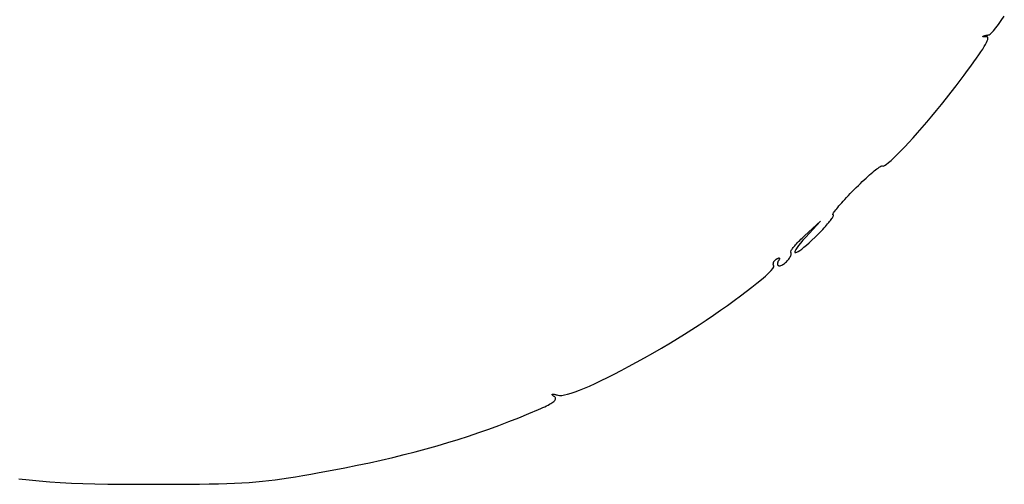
# Model space of a CAD drawing. Header units: metres. Extents: x 7 to 471, y 42 to 513.
# Tile 57 of 85: x 377 to 459, y 110 to 149. Entities that reach past the tile are written whole.
import ezdxf

# ---------------------------------------------------------------- set-up
doc = ezdxf.new("R2010")
doc.units = ezdxf.units.M

msp = doc.modelspace()

# ---------------------------------------------------------------- linework, layer by layer
for p, q in [((458.277, 148.782), (458.529, 149.143)), ((457.637, 147.934), (457.827, 148.17)), ((457.827, 148.17), (458.042, 148.455)), ((458.042, 148.455), (458.277, 148.782)), ((456.747, 147.445), (456.749, 147.45)), ((456.747, 147.439), (456.747, 147.445)), ((456.749, 147.435), (456.747, 147.439)), ((456.749, 147.45), (456.753, 147.457)), ((456.753, 147.43), (456.749, 147.435)), ((456.753, 147.457), (456.759, 147.464)), ((456.759, 147.427), (456.753, 147.43)), ((456.759, 147.464), (456.768, 147.471)), ((456.767, 147.424), (456.759, 147.427)), ((456.776, 147.421), (456.767, 147.424)), ((456.768, 147.471), (456.779, 147.478)), ((456.787, 147.419), (456.776, 147.421)), ((456.779, 147.478), (456.793, 147.485)), ((456.8, 147.418), (456.787, 147.419)), ((456.793, 147.485), (456.809, 147.493)), ((456.814, 147.417), (456.8, 147.418)), ((456.809, 147.493), (456.827, 147.5)), ((456.83, 147.417), (456.814, 147.417)), ((456.827, 147.5), (456.847, 147.508)), ((456.848, 147.418), (456.83, 147.417)), ((456.847, 147.508), (456.869, 147.515)), ((456.866, 147.419), (456.848, 147.418)), ((456.886, 147.42), (456.866, 147.419)), ((456.869, 147.515), (456.893, 147.523)), ((456.908, 147.423), (456.886, 147.42)), ((456.893, 147.523), (456.919, 147.53)), ((456.93, 147.426), (456.908, 147.423)), ((456.919, 147.53), (456.946, 147.537)), ((456.954, 147.429), (456.93, 147.426)), ((456.946, 147.537), (456.974, 147.544)), ((456.979, 147.434), (456.954, 147.429)), ((456.974, 147.544), (457.004, 147.551)), ((457.054, 147.44), (456.979, 147.434)), ((457.004, 147.551), (457.035, 147.557)), ((457.035, 147.557), (457.066, 147.563)), ((457.111, 147.43), (457.054, 147.44)), ((457.066, 147.563), (457.099, 147.569)), ((457.099, 147.569), (457.132, 147.575)), ((457.11, 147.085), (457.15, 147.195)), ((457.15, 147.401), (457.111, 147.43)), ((457.132, 147.575), (457.166, 147.58)), ((457.169, 147.352), (457.15, 147.401)), ((457.15, 147.195), (457.17, 147.284)), ((457.166, 147.58), (457.201, 147.585)), ((457.17, 147.284), (457.169, 147.352)), ((457.201, 147.585), (457.235, 147.589)), ((457.235, 147.589), (457.27, 147.593)), ((457.27, 147.593), (457.354, 147.638)), ((457.354, 147.638), (457.478, 147.754)), ((457.478, 147.754), (457.637, 147.934)), ((456.587, 146.186), (456.736, 146.415)), ((456.736, 146.415), (456.862, 146.618)), ((456.862, 146.618), (456.966, 146.797)), ((456.966, 146.797), (457.049, 146.953)), ((457.049, 146.953), (457.11, 147.085)), ((455.999, 145.341), (456.219, 145.65)), ((456.219, 145.65), (456.415, 145.931)), ((456.415, 145.931), (456.587, 146.186)), ((455.486, 144.637), (455.755, 145.003)), ((455.755, 145.003), (455.999, 145.341)), ((454.87, 143.814), (455.191, 144.241)), ((455.191, 144.241), (455.486, 144.637)), ((454.125, 142.837), (454.523, 143.356)), ((454.523, 143.356), (454.87, 143.814)), ((453.316, 141.814), (453.722, 142.322)), ((453.722, 142.322), (454.125, 142.837)), ((452.909, 141.313), (453.316, 141.814)), ((452.105, 140.35), (452.505, 140.825)), ((452.505, 140.825), (452.909, 141.313)), ((451.329, 139.454), (451.712, 139.892)), ((451.712, 139.892), (452.105, 140.35)), ((450.601, 138.647), (450.957, 139.038)), ((450.957, 139.038), (451.329, 139.454)), ((449.941, 137.951), (450.261, 138.284)), ((450.261, 138.284), (450.601, 138.647)), ((449.123, 137.161), (449.369, 137.386)), ((449.369, 137.386), (449.643, 137.651)), ((449.643, 137.651), (449.941, 137.951)), ((448.042, 136.532), (448.127, 136.591)), ((448.127, 136.591), (448.202, 136.639)), ((448.202, 136.639), (448.265, 136.674)), ((448.265, 136.674), (448.316, 136.697)), ((448.316, 136.697), (448.355, 136.706)), ((448.355, 136.706), (448.381, 136.701)), ((448.381, 136.701), (448.456, 136.695)), ((448.456, 136.695), (448.569, 136.74)), ((448.569, 136.74), (448.72, 136.835)), ((448.72, 136.835), (448.905, 136.976)), ((448.905, 136.976), (449.123, 137.161)), ((447.05, 135.691), (447.198, 135.827)), ((447.198, 135.827), (447.341, 135.955)), ((447.341, 135.955), (447.477, 136.075)), ((447.477, 136.075), (447.607, 136.186)), ((447.607, 136.186), (447.729, 136.287)), ((447.729, 136.287), (447.842, 136.379)), ((447.842, 136.379), (447.947, 136.461)), ((447.947, 136.461), (448.042, 136.532)), ((446.071, 134.745), (446.241, 134.916)), ((446.241, 134.916), (446.41, 135.082)), ((446.41, 135.082), (446.576, 135.243)), ((446.576, 135.243), (446.738, 135.399)), ((446.738, 135.399), (446.896, 135.549)), ((446.896, 135.549), (447.05, 135.691)), ((445.433, 134.083), (445.583, 134.241)), ((445.583, 134.241), (445.739, 134.405)), ((445.739, 134.405), (445.902, 134.573)), ((445.902, 134.573), (446.071, 134.745)), ((444.699, 133.261), (444.799, 133.38)), ((444.799, 133.38), (444.909, 133.506)), ((444.909, 133.506), (445.028, 133.64)), ((445.028, 133.64), (445.155, 133.782)), ((445.155, 133.782), (445.29, 133.929)), ((445.29, 133.929), (445.433, 134.083)), ((444.258, 132.406), (444.295, 132.467)), ((444.295, 132.672), (444.302, 132.706)), ((444.3, 132.651), (444.295, 132.672)), ((444.295, 132.467), (444.324, 132.519)), ((444.32, 132.644), (444.3, 132.651)), ((444.302, 132.706), (444.323, 132.752)), ((444.342, 132.639), (444.32, 132.644)), ((444.323, 132.752), (444.357, 132.81)), ((444.324, 132.519), (444.343, 132.563)), ((444.352, 132.624), (444.342, 132.639)), ((444.343, 132.563), (444.353, 132.598)), ((444.353, 132.598), (444.352, 132.624)), ((444.357, 132.81), (444.403, 132.88)), ((444.403, 132.88), (444.461, 132.96)), ((444.461, 132.96), (444.529, 133.051)), ((444.529, 133.051), (444.609, 133.152)), ((444.609, 133.152), (444.699, 133.261)), ((441.948, 130.905), (443.265, 132.115)), ((443.265, 132.115), (442.05, 130.792)), ((443.563, 131.557), (443.668, 131.673)), ((443.668, 131.673), (443.767, 131.785)), ((443.767, 131.785), (443.859, 131.892)), ((443.859, 131.892), (443.944, 131.993)), ((443.944, 131.993), (444.022, 132.089)), ((444.022, 132.089), (444.093, 132.178)), ((444.093, 132.178), (444.156, 132.261)), ((444.156, 132.261), (444.211, 132.337)), ((444.211, 132.337), (444.258, 132.406)), ((441.841, 130.805), (441.948, 130.905)), ((442.815, 130.783), (443.089, 131.057)), ((443.089, 131.057), (443.215, 131.187)), ((443.215, 131.187), (443.336, 131.314)), ((443.336, 131.314), (443.453, 131.437)), ((443.453, 131.437), (443.563, 131.557)), ((441.066, 130), (441.132, 130.077)), ((441.132, 130.077), (441.203, 130.158)), ((441.203, 130.158), (441.28, 130.243)), ((441.28, 130.243), (441.362, 130.331)), ((441.445, 130.089), (441.316, 129.917)), ((441.362, 130.331), (441.449, 130.421)), ((441.61, 130.293), (441.445, 130.089)), ((441.449, 130.421), (441.541, 130.514)), ((441.541, 130.514), (441.637, 130.61)), ((441.811, 130.527), (441.61, 130.293)), ((441.637, 130.61), (441.737, 130.707)), ((441.737, 130.707), (441.841, 130.805)), ((442.05, 130.792), (441.811, 130.527)), ((441.892, 129.945), (442.094, 130.115)), ((442.094, 130.115), (442.316, 130.311)), ((442.316, 130.311), (442.557, 130.534)), ((442.557, 130.534), (442.815, 130.783)), ((440.73, 129.112), (440.771, 129.186)), ((440.771, 129.186), (440.804, 129.257)), ((440.788, 129.569), (440.796, 129.601)), ((440.789, 129.544), (440.788, 129.569)), ((440.798, 129.526), (440.789, 129.544)), ((440.796, 129.601), (440.812, 129.641)), ((440.825, 129.487), (440.798, 129.526)), ((440.804, 129.257), (440.826, 129.324)), ((440.812, 129.641), (440.837, 129.687)), ((440.837, 129.44), (440.825, 129.487)), ((440.826, 129.324), (440.838, 129.385)), ((440.837, 129.687), (440.869, 129.739)), ((440.838, 129.385), (440.837, 129.44)), ((440.869, 129.739), (440.908, 129.796)), ((440.908, 129.796), (440.954, 129.859)), ((440.954, 129.859), (441.007, 129.927)), ((441.007, 129.927), (441.066, 130)), ((441.16, 129.662), (441.13, 129.579)), ((441.13, 129.579), (441.131, 129.525)), ((441.131, 129.525), (441.161, 129.5)), ((441.221, 129.774), (441.16, 129.662)), ((441.161, 129.5), (441.219, 129.505)), ((441.219, 129.505), (441.305, 129.537)), ((441.316, 129.917), (441.221, 129.774)), ((441.305, 129.537), (441.416, 129.598)), ((441.416, 129.598), (441.552, 129.686)), ((441.552, 129.686), (441.711, 129.802)), ((441.711, 129.802), (441.892, 129.945)), ((439.347, 128.576), (439.35, 128.606)), ((439.347, 128.546), (439.347, 128.576)), ((439.349, 128.516), (439.347, 128.546)), ((439.355, 128.487), (439.349, 128.516)), ((439.35, 128.606), (439.355, 128.637)), ((439.355, 128.637), (439.364, 128.668)), ((439.363, 128.459), (439.355, 128.487)), ((439.374, 128.431), (439.363, 128.459)), ((439.364, 128.668), (439.374, 128.699)), ((439.374, 128.699), (439.388, 128.73)), ((439.389, 128.405), (439.374, 128.431)), ((439.387, 128.321), (439.389, 128.405)), ((439.388, 128.73), (439.403, 128.76)), ((439.403, 128.76), (439.421, 128.789)), ((439.421, 128.789), (439.442, 128.818)), ((439.442, 128.818), (439.465, 128.847)), ((439.465, 128.847), (439.489, 128.874)), ((439.489, 128.874), (439.516, 128.9)), ((439.516, 128.9), (439.546, 128.925)), ((439.546, 128.925), (439.577, 128.948)), ((439.577, 128.948), (439.61, 128.97)), ((439.61, 128.97), (439.647, 128.993)), ((439.647, 128.993), (439.681, 129.012)), ((439.681, 129.012), (439.712, 129.027)), ((439.688, 128.604), (439.687, 128.578)), ((439.687, 128.578), (439.687, 128.554)), ((439.687, 128.554), (439.69, 128.531)), ((439.693, 128.632), (439.688, 128.604)), ((439.69, 128.531), (439.696, 128.51)), ((439.699, 128.66), (439.693, 128.632)), ((439.696, 128.51), (439.704, 128.49)), ((439.709, 128.69), (439.699, 128.66)), ((439.704, 128.49), (439.714, 128.472)), ((439.72, 128.721), (439.709, 128.69)), ((439.712, 129.027), (439.741, 129.04)), ((439.714, 128.472), (439.727, 128.457)), ((439.735, 128.753), (439.72, 128.721)), ((439.727, 128.457), (439.741, 128.443)), ((439.752, 128.785), (439.735, 128.753)), ((439.741, 129.04), (439.766, 129.05)), ((439.741, 128.443), (439.759, 128.432)), ((439.771, 128.819), (439.752, 128.785)), ((439.759, 128.432), (439.778, 128.423)), ((439.766, 129.05), (439.788, 129.056)), ((439.793, 128.855), (439.771, 128.819)), ((439.778, 128.423), (439.8, 128.416)), ((439.788, 129.056), (439.807, 129.059)), ((439.812, 128.889), (439.793, 128.855)), ((439.8, 128.416), (439.824, 128.412)), ((439.807, 129.059), (439.823, 129.059)), ((439.827, 128.92), (439.812, 128.889)), ((439.823, 129.059), (439.836, 129.056)), ((439.824, 128.412), (439.85, 128.411)), ((439.839, 128.947), (439.827, 128.92)), ((439.836, 129.056), (439.846, 129.05)), ((439.848, 128.972), (439.839, 128.947)), ((439.846, 129.05), (439.853, 129.04)), ((439.854, 128.994), (439.848, 128.972)), ((439.85, 128.411), (439.915, 128.418)), ((439.853, 129.04), (439.856, 129.028)), ((439.857, 129.012), (439.854, 128.994)), ((439.856, 129.028), (439.857, 129.012)), ((439.915, 128.418), (439.984, 128.436)), ((439.984, 128.436), (440.056, 128.466)), ((440.056, 128.466), (440.13, 128.505)), ((440.13, 128.505), (440.206, 128.554)), ((440.206, 128.554), (440.281, 128.609)), ((440.281, 128.609), (440.356, 128.671)), ((440.356, 128.671), (440.429, 128.739)), ((440.429, 128.739), (440.499, 128.81)), ((440.499, 128.81), (440.565, 128.884)), ((440.565, 128.884), (440.626, 128.96)), ((440.626, 128.96), (440.682, 129.036)), ((440.682, 129.036), (440.73, 129.112)), ((438.361, 127.274), (438.685, 127.555)), ((438.685, 127.555), (438.955, 127.803)), ((438.955, 127.803), (439.165, 128.016)), ((439.165, 128.016), (439.311, 128.19)), ((439.311, 128.19), (439.387, 128.321)), ((437.567, 126.631), (437.986, 126.965)), ((437.986, 126.965), (438.361, 127.274)), ((436.613, 125.903), (437.107, 126.276)), ((437.107, 126.276), (437.567, 126.631)), ((434.966, 124.717), (435.537, 125.12)), ((435.537, 125.12), (436.088, 125.517)), ((436.088, 125.517), (436.613, 125.903)), ((433.782, 123.905), (434.379, 124.311)), ((434.379, 124.311), (434.966, 124.717)), ((432.573, 123.111), (433.178, 123.504)), ((433.178, 123.504), (433.782, 123.905)), ((431.38, 122.362), (431.973, 122.729)), ((431.973, 122.729), (432.573, 123.111)), ((430.059, 121.578), (430.802, 122.015)), ((430.802, 122.015), (431.38, 122.362)), ((428.645, 120.768), (429.339, 121.163)), ((429.339, 121.163), (430.059, 121.578)), ((427.336, 120.044), (427.977, 120.395)), ((427.977, 120.395), (428.645, 120.768)), ((425.58, 119.127), (426.137, 119.41)), ((426.137, 119.41), (426.722, 119.716)), ((426.722, 119.716), (427.336, 120.044)), ((424.093, 118.419), (424.558, 118.631)), ((424.558, 118.631), (425.054, 118.867)), ((425.054, 118.867), (425.58, 119.127)), ((420.978, 117.735), (420.99, 117.742)), ((420.99, 117.742), (421.009, 117.746)), ((421.009, 117.746), (421.033, 117.747)), ((421.033, 117.747), (421.064, 117.745)), ((421.064, 117.745), (421.101, 117.741)), ((421.101, 117.741), (421.145, 117.734)), ((422.27, 117.735), (422.565, 117.82)), ((422.565, 117.82), (422.896, 117.932)), ((422.896, 117.932), (423.262, 118.069)), ((423.262, 118.069), (423.661, 118.232)), ((423.661, 118.232), (424.093, 118.419)), ((420.764, 116.904), (420.869, 116.964)), ((420.869, 116.964), (420.962, 117.022)), ((420.962, 117.022), (421.042, 117.077)), ((420.973, 117.726), (420.978, 117.735)), ((420.973, 117.714), (420.973, 117.726)), ((420.98, 117.699), (420.973, 117.714)), ((420.993, 117.681), (420.98, 117.699)), ((421.012, 117.661), (420.993, 117.681)), ((421.038, 117.637), (421.012, 117.661)), ((421.069, 117.611), (421.038, 117.637)), ((421.042, 117.077), (421.109, 117.13)), ((421.107, 117.583), (421.069, 117.611)), ((421.151, 117.551), (421.107, 117.583)), ((421.109, 117.13), (421.165, 117.18)), ((421.145, 117.734), (421.194, 117.725)), ((421.197, 117.516), (421.151, 117.551)), ((421.165, 117.18), (421.209, 117.229)), ((421.194, 117.725), (421.251, 117.712)), ((421.231, 117.479), (421.197, 117.516)), ((421.209, 117.229), (421.241, 117.275)), ((421.255, 117.441), (421.231, 117.479)), ((421.241, 117.275), (421.261, 117.319)), ((421.251, 117.712), (421.313, 117.697)), ((421.268, 117.402), (421.255, 117.441)), ((421.261, 117.319), (421.271, 117.361)), ((421.271, 117.361), (421.268, 117.402)), ((421.313, 117.697), (421.382, 117.679)), ((421.382, 117.679), (421.457, 117.658)), ((421.457, 117.658), (421.603, 117.637)), ((421.603, 117.637), (421.788, 117.642)), ((421.788, 117.642), (422.01, 117.675)), ((422.01, 117.675), (422.27, 117.735)), ((418.218, 115.791), (419.04, 116.127)), ((419.04, 116.127), (419.86, 116.474)), ((419.86, 116.474), (420.044, 116.554)), ((420.044, 116.554), (420.215, 116.631)), ((420.215, 116.631), (420.372, 116.704)), ((420.372, 116.704), (420.516, 116.774)), ((420.516, 116.774), (420.646, 116.84)), ((420.646, 116.84), (420.764, 116.904)), ((416.564, 115.151), (417.393, 115.466)), ((417.393, 115.466), (418.218, 115.791)), ((414.038, 114.266), (414.888, 114.552)), ((414.888, 114.552), (415.729, 114.847)), ((415.729, 114.847), (416.564, 115.151)), ((411.427, 113.462), (412.309, 113.722)), ((412.309, 113.722), (413.179, 113.99)), ((413.179, 113.99), (414.038, 114.266)), ((408.693, 112.727), (409.62, 112.965)), ((409.62, 112.965), (410.531, 113.209)), ((410.531, 113.209), (411.427, 113.462)), ((404.796, 111.838), (405.802, 112.051)), ((405.802, 112.051), (406.785, 112.271)), ((406.785, 112.271), (407.749, 112.496)), ((407.749, 112.496), (408.693, 112.727)), ((400.942, 111.1), (401.637, 111.225)), ((401.637, 111.225), (402.716, 111.425)), ((402.716, 111.425), (403.768, 111.629)), ((403.768, 111.629), (404.796, 111.838)), ((376.707, 110.719), (377.551, 110.621)), ((377.551, 110.621), (378.398, 110.536)), ((378.398, 110.536), (379.259, 110.465)), ((379.259, 110.465), (380.142, 110.406)), ((380.142, 110.406), (381.056, 110.358)), ((394.612, 110.35), (395.226, 110.381)), ((395.226, 110.381), (395.81, 110.418)), ((395.81, 110.418), (396.371, 110.461)), ((396.371, 110.461), (396.917, 110.511)), ((396.917, 110.511), (397.455, 110.568)), ((397.455, 110.568), (397.993, 110.634)), ((397.993, 110.634), (398.538, 110.708)), ((398.538, 110.708), (399.098, 110.791)), ((399.098, 110.791), (399.68, 110.884)), ((399.68, 110.884), (400.293, 110.987)), ((400.293, 110.987), (400.942, 111.1)), ((381.056, 110.358), (382.01, 110.321)), ((382.01, 110.321), (383.013, 110.293)), ((383.013, 110.293), (384.075, 110.273)), ((384.075, 110.273), (385.204, 110.261)), ((385.204, 110.261), (386.411, 110.255)), ((386.411, 110.255), (387.703, 110.255)), ((387.703, 110.255), (388.831, 110.257)), ((388.831, 110.257), (389.869, 110.261)), ((389.869, 110.261), (390.823, 110.267)), ((390.823, 110.267), (391.702, 110.276)), ((391.702, 110.276), (392.513, 110.289)), ((392.513, 110.289), (393.263, 110.305)), ((393.263, 110.305), (393.96, 110.325)), ((393.96, 110.325), (394.612, 110.35))]:
    msp.add_line(p, q)

doc.saveas('drawing.dxf')
